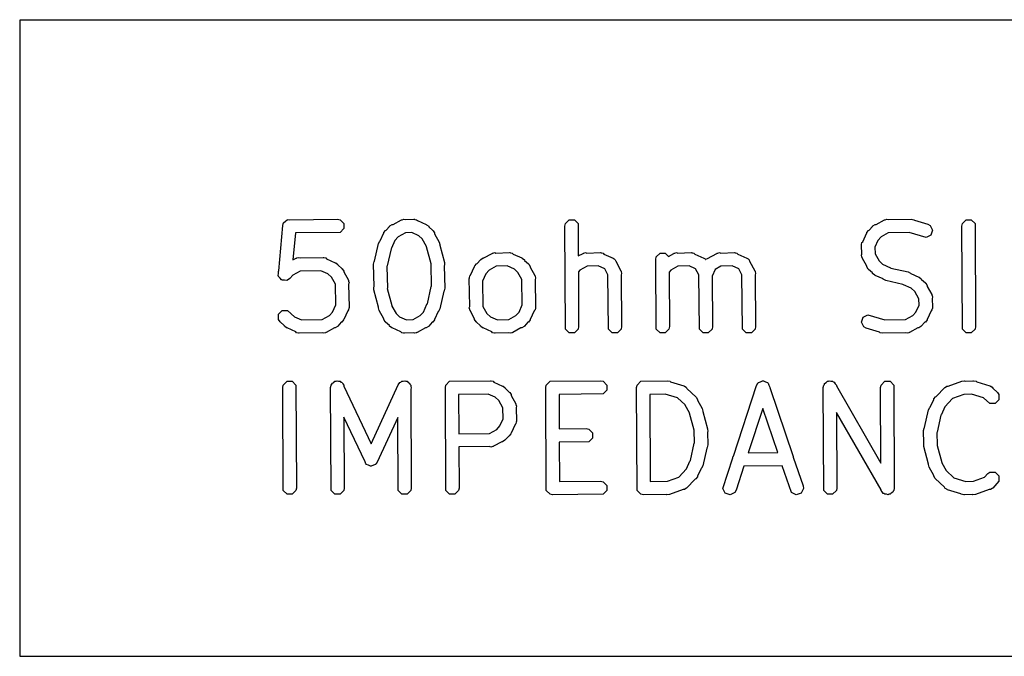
# Model space of a CAD drawing. Extents: x 138 to 258, y -115 to -93.
# Tile 30 of 44: x 192 to 200, y -103 to -98. Entities that reach past the tile are written whole.
import ezdxf

# ---------------------------------------------------------------- set-up
doc = ezdxf.new("R2010")
doc.units = 0
doc.layers.add('BLACK', color=7, linetype='CONTINUOUS')

msp = doc.modelspace()

# ---------------------------------------------------------------- linework, layer by layer
at = {"layer": 'BLACK', "linetype": 'CONTINUOUS'}
for p, q in [((214.160117, -98.077285), (192.057291, -98.082087)), ((192.057291, -98.082087), (192.05874, -103.039116)), ((194.142496, -99.63619), (194.144643, -99.634434)), ((194.144643, -99.634434), (194.160362, -99.636005)), ((194.160362, -99.636005), (194.532584, -99.63216)), ((194.532584, -99.63216), (194.552996, -99.63622)), ((195.036438, -99.636103), (195.05035, -99.632294)), ((195.05035, -99.632294), (195.058896, -99.635143)), ((195.058896, -99.635143), (195.128637, -99.63216)), ((195.128637, -99.63216), (195.131256, -99.632681)), ((195.131256, -99.632681), (195.132418, -99.632294)), ((195.132418, -99.632294), (195.134859, -99.633397)), ((195.134859, -99.633397), (195.149049, -99.63622)), ((198.798774, -99.636171), (198.812934, -99.632294)), ((198.812934, -99.632294), (198.823131, -99.635693)), ((198.823131, -99.635693), (199.002983, -99.63216)), ((199.002983, -99.63216), (199.023395, -99.63622)), ((194.075099, -100.035851), (194.106975, -99.680193)), ((194.106975, -99.680193), (194.11077, -99.667749)), ((194.11077, -99.665088), (194.111937, -99.66392)), ((194.11077, -99.667749), (194.11077, -99.665088)), ((194.111937, -99.66392), (194.113046, -99.660286)), ((194.113046, -99.660286), (194.126938, -99.648919)), ((194.126938, -99.648919), (194.139638, -99.63622)), ((194.139638, -99.63622), (194.142496, -99.63619)), ((194.552996, -99.63622), (194.581864, -99.665088)), ((194.581864, -99.705912), (194.552996, -99.73478)), ((194.581864, -99.665088), (194.581864, -99.705912)), ((194.912351, -99.718068), (194.939267, -99.687986)), ((194.939267, -99.687986), (194.939328, -99.687804)), ((194.939328, -99.687804), (194.939529, -99.687693)), ((194.939529, -99.687693), (194.941906, -99.685037)), ((194.941906, -99.685037), (194.95921, -99.673474)), ((194.95921, -99.673474), (194.965387, -99.673473)), ((194.965387, -99.673473), (195.030277, -99.637791)), ((195.030277, -99.637791), (195.032853, -99.637085)), ((195.032853, -99.637085), (195.033719, -99.63622)), ((195.033719, -99.63622), (195.036438, -99.636103)), ((195.149049, -99.63622), (195.155602, -99.642773)), ((195.155602, -99.642773), (195.223524, -99.673473)), ((195.223524, -99.673473), (195.223557, -99.673474)), ((195.223557, -99.673474), (195.22359, -99.673503)), ((195.22359, -99.673503), (195.226998, -99.675044)), ((195.226998, -99.675044), (195.243439, -99.687804)), ((195.243439, -99.687804), (195.245082, -99.692734)), ((195.245082, -99.692734), (195.275164, -99.71965)), ((196.304657, -99.6855), (196.308717, -99.665088)), ((196.308717, -100.488232), (196.304657, -99.6855)), ((196.308717, -99.665088), (196.337585, -99.63622)), ((196.337585, -99.63622), (196.378409, -99.63622)), ((196.378409, -99.63622), (196.407277, -99.665088)), ((196.407277, -99.665088), (196.408561, -99.919098)), ((198.674937, -99.718067), (198.701853, -99.687986)), ((198.701853, -99.687986), (198.701914, -99.687804)), ((198.701914, -99.687804), (198.702115, -99.687693)), ((198.702115, -99.687693), (198.704493, -99.685036)), ((198.704493, -99.685036), (198.721797, -99.673473)), ((198.721797, -99.673473), (198.727974, -99.673473)), ((198.727974, -99.673473), (198.792861, -99.637791)), ((198.792861, -99.637791), (198.795438, -99.637085)), ((198.795438, -99.637085), (198.796304, -99.63622)), ((198.796304, -99.63622), (198.798774, -99.636171)), ((199.023395, -99.63622), (199.028196, -99.641021)), ((199.028196, -99.641021), (199.13161, -99.67215)), ((199.13161, -99.67215), (199.149691, -99.682457)), ((199.149691, -99.682457), (199.167949, -99.718972)), ((199.396683, -99.6855), (199.400743, -99.665088)), ((199.400743, -100.488232), (199.396683, -99.6855)), ((199.400743, -99.665088), (199.429611, -99.63622)), ((199.429611, -99.63622), (199.470435, -99.63622)), ((199.470435, -99.63622), (199.499303, -99.665088)), ((199.499303, -99.665088), (199.503363, -100.46782)), ((194.204996, -99.738375), (194.186087, -99.949353)), ((194.552996, -99.73478), (194.204996, -99.738375)), ((194.86541, -99.800867), (194.893091, -99.739629)), ((194.893091, -99.739595), (194.893122, -99.739559)), ((194.893091, -99.739629), (194.893091, -99.739595)), ((194.893122, -99.739559), (194.894663, -99.736152)), ((194.894663, -99.736152), (194.907423, -99.719711)), ((194.907423, -99.719711), (194.912351, -99.718068)), ((195.005452, -99.769376), (194.980389, -99.797388)), ((195.06156, -99.738522), (195.005452, -99.769376)), ((195.111785, -99.736373), (195.06156, -99.738522)), ((195.165763, -99.760772), (195.111785, -99.736373)), ((195.193773, -99.785834), (195.165763, -99.760772)), ((195.225733, -99.843951), (195.193773, -99.785834)), ((195.275164, -99.71965), (195.275345, -99.719711)), ((195.275345, -99.719711), (195.275454, -99.71991)), ((195.275454, -99.71991), (195.278114, -99.72229)), ((195.278114, -99.72229), (195.289677, -99.739595)), ((195.289677, -99.739595), (195.289676, -99.745771)), ((195.289676, -99.745771), (195.32536, -99.810658)), ((198.624975, -99.807548), (198.655676, -99.739628)), ((198.655676, -99.739594), (198.655707, -99.739558)), ((198.655676, -99.739628), (198.655676, -99.739594)), ((198.655707, -99.739558), (198.657247, -99.736153)), ((198.657247, -99.736153), (198.670007, -99.719711)), ((198.670007, -99.719711), (198.674937, -99.718067)), ((198.768037, -99.769376), (198.742976, -99.797384)), ((198.823822, -99.7387), (198.768037, -99.769376)), ((198.985114, -99.735531), (198.823822, -99.7387)), ((198.986116, -99.736103), (198.985114, -99.735531)), ((199.118524, -99.775959), (198.986116, -99.736103)), ((199.155039, -99.757701), (199.118524, -99.775959)), ((199.167949, -99.718972), (199.155039, -99.757701)), ((194.822314, -99.959384), (194.85337, -99.821576)), ((194.85337, -99.821576), (194.862259, -99.802758)), ((194.862259, -99.802758), (194.86541, -99.800867)), ((194.949874, -99.862169), (194.919611, -99.996464)), ((194.952825, -99.858368), (194.949874, -99.862169)), ((194.980389, -99.797388), (194.952825, -99.858368)), ((195.225904, -99.84745), (195.225733, -99.843951)), ((195.262299, -99.97983), (195.225904, -99.84745)), ((195.32536, -99.810658), (195.330857, -99.830731)), ((195.330857, -99.830731), (195.3294, -99.835099)), ((195.3294, -99.835099), (195.366651, -99.97059)), ((198.614363, -99.834513), (198.614884, -99.831892)), ((198.617346, -99.904253), (198.614363, -99.834513)), ((198.614497, -99.830731), (198.615601, -99.828288)), ((198.614884, -99.831892), (198.614497, -99.830731)), ((198.615601, -99.828288), (198.618423, -99.814101)), ((198.618423, -99.814101), (198.624975, -99.807548)), ((198.742976, -99.797384), (198.718576, -99.851365)), ((198.718576, -99.851365), (198.720725, -99.90159)), ((194.186087, -99.949353), (194.210703, -99.935818)), ((194.210703, -99.935818), (194.213279, -99.935112)), ((194.213279, -99.935112), (194.214145, -99.934247)), ((194.214145, -99.934247), (194.216617, -99.934198)), ((194.216617, -99.934198), (194.230776, -99.930321)), ((194.230776, -99.930321), (194.240972, -99.93372)), ((194.240972, -99.93372), (194.420824, -99.930187)), ((194.420824, -99.930187), (194.423444, -99.930708)), ((194.423444, -99.930708), (194.424606, -99.930321)), ((194.424606, -99.930321), (194.427048, -99.931425)), ((194.427048, -99.931425), (194.441236, -99.934247)), ((194.441236, -99.934247), (194.447788, -99.940799)), ((194.447788, -99.940799), (194.515708, -99.9715)), ((195.649721, -99.94581), (195.667026, -99.934247)), ((195.667026, -99.934247), (195.673202, -99.934247)), ((195.673202, -99.934247), (195.738089, -99.898564)), ((195.738089, -99.898564), (195.740666, -99.897858)), ((195.740666, -99.897858), (195.741532, -99.896993)), ((195.741532, -99.896993), (195.744115, -99.896913)), ((195.744115, -99.896913), (195.758162, -99.893067)), ((195.758162, -99.893067), (195.767543, -99.896193)), ((195.767543, -99.896193), (195.873704, -99.892933)), ((195.873704, -99.892933), (195.876324, -99.893454)), ((195.876324, -99.893454), (195.877486, -99.893067)), ((195.877486, -99.893067), (195.879928, -99.894171)), ((195.879928, -99.894171), (195.894116, -99.896993)), ((195.894116, -99.896993), (195.900669, -99.903546)), ((195.900669, -99.903546), (195.968588, -99.934247)), ((195.968588, -99.934247), (195.968624, -99.934247)), ((195.968624, -99.934247), (195.96866, -99.934279)), ((195.96866, -99.934279), (195.972066, -99.935819)), ((195.972066, -99.935819), (195.988507, -99.948579)), ((196.408561, -99.919098), (196.445902, -99.898564)), ((196.445902, -99.898564), (196.448479, -99.897858)), ((196.448479, -99.897858), (196.449345, -99.896993)), ((196.449345, -99.896993), (196.451928, -99.896913)), ((196.451928, -99.896913), (196.465975, -99.893067)), ((196.465975, -99.893067), (196.475356, -99.896193)), ((196.475356, -99.896193), (196.581517, -99.892933)), ((196.581517, -99.892933), (196.584137, -99.893454)), ((196.584137, -99.893454), (196.585299, -99.893067)), ((196.585299, -99.893067), (196.587741, -99.894171)), ((196.587741, -99.894171), (196.601929, -99.896993)), ((196.601929, -99.896993), (196.608482, -99.903546)), ((196.608482, -99.903546), (196.679879, -99.935819)), ((196.679879, -99.935819), (196.688267, -99.942329)), ((197.01247, -99.946273), (197.01653, -99.925861)), ((197.01653, -99.925861), (197.045398, -99.896993)), ((197.045398, -99.896993), (197.086222, -99.896993)), ((197.086222, -99.896993), (197.111182, -99.921953)), ((197.111182, -99.921953), (197.153715, -99.898564)), ((197.153715, -99.898564), (197.156292, -99.897858)), ((197.156292, -99.897858), (197.157158, -99.896993)), ((197.157158, -99.896993), (197.159741, -99.896913)), ((197.159741, -99.896913), (197.173788, -99.893067)), ((197.173788, -99.893067), (197.183169, -99.896193)), ((197.183169, -99.896193), (197.28933, -99.892933)), ((197.28933, -99.892933), (197.29195, -99.893454)), ((197.29195, -99.893454), (197.293112, -99.893067)), ((197.293112, -99.893067), (197.295554, -99.894171)), ((197.295554, -99.894171), (197.309742, -99.896993)), ((197.309742, -99.896993), (197.316295, -99.903546)), ((197.316295, -99.903546), (197.387692, -99.935819)), ((197.387692, -99.935819), (197.39608, -99.942329)), ((197.403396, -99.943231), (197.414508, -99.939526)), ((197.414508, -99.939526), (197.488995, -99.898564)), ((197.488995, -99.898564), (197.491572, -99.897858)), ((197.491572, -99.897858), (197.492438, -99.896993)), ((197.492438, -99.896993), (197.495021, -99.896913)), ((197.495021, -99.896913), (197.509068, -99.893067)), ((197.509068, -99.893067), (197.518449, -99.896193)), ((197.518449, -99.896193), (197.62461, -99.892933)), ((197.62461, -99.892933), (197.62723, -99.893454)), ((197.62723, -99.893454), (197.628392, -99.893067)), ((197.628392, -99.893067), (197.630834, -99.894171)), ((197.630834, -99.894171), (197.645022, -99.896993)), ((197.645022, -99.896993), (197.651575, -99.903546)), ((197.651575, -99.903546), (197.722972, -99.935819)), ((197.722972, -99.935819), (197.73136, -99.942329)), ((198.614497, -99.912801), (198.617346, -99.904253)), ((198.618306, -99.926712), (198.614497, -99.912801)), ((198.618423, -99.929432), (198.618306, -99.926712)), ((198.619288, -99.930297), (198.618423, -99.929432)), ((198.619994, -99.932874), (198.619288, -99.930297)), ((198.655676, -99.997762), (198.619994, -99.932874)), ((198.720725, -99.90159), (198.751579, -99.957699)), ((194.515708, -99.9715), (194.515742, -99.9715)), ((194.515742, -99.9715), (194.515776, -99.97153)), ((194.515776, -99.97153), (194.519184, -99.973071)), ((194.519184, -99.973071), (194.535626, -99.985831)), ((194.535626, -99.985831), (194.537269, -99.990761)), ((194.537269, -99.990761), (194.56735, -100.017676)), ((194.56735, -100.017676), (194.567533, -100.017737)), ((194.567533, -100.017737), (194.567643, -100.017938)), ((194.567643, -100.017938), (194.5703, -100.020315)), ((194.814524, -99.983527), (194.818584, -99.963115)), ((194.817936, -100.157223), (194.814524, -99.983527)), ((194.818584, -99.963115), (194.822314, -99.959384)), ((194.919611, -99.996464), (194.917871, -100.000146)), ((194.917871, -100.000146), (194.921204, -100.169793)), ((195.261564, -99.983527), (195.262299, -99.97983)), ((195.264896, -100.153173), (195.261564, -99.983527)), ((195.367663, -99.991378), (195.364831, -99.996096)), ((195.364831, -99.996096), (195.368244, -100.169793)), ((195.366651, -99.97059), (195.367663, -99.991378)), ((195.570204, -100.068321), (195.600904, -100.000399)), ((195.600904, -100.000399), (195.600905, -100.000367)), ((195.600905, -100.000367), (195.600934, -100.000333)), ((195.600934, -100.000333), (195.602475, -99.996926)), ((195.602475, -99.996926), (195.615235, -99.980485)), ((195.615235, -99.980485), (195.620165, -99.978841)), ((195.620165, -99.978841), (195.647081, -99.948759)), ((195.647081, -99.948759), (195.647142, -99.948579)), ((195.647142, -99.948579), (195.647341, -99.948469)), ((195.647341, -99.948469), (195.649721, -99.94581)), ((195.7692, -99.99939), (195.713265, -100.03015)), ((195.85592, -99.996726), (195.7692, -99.99939)), ((195.910832, -100.021547), (195.85592, -99.996726)), ((195.988507, -99.948579), (195.990149, -99.953507)), ((195.990149, -99.953507), (196.02023, -99.980423)), ((196.02023, -99.980423), (196.020413, -99.980484)), ((196.020413, -99.980484), (196.020523, -99.980685)), ((196.020523, -99.980685), (196.023181, -99.983063)), ((196.023181, -99.983063), (196.034744, -100.000367)), ((196.034744, -100.000367), (196.034744, -100.006544)), ((196.034744, -100.006544), (196.070427, -100.071433)), ((196.477013, -99.99939), (196.421078, -100.03015)), ((196.563733, -99.996726), (196.477013, -99.99939)), ((196.615264, -100.020018), (196.563733, -99.996726)), ((196.688267, -99.942329), (196.690973, -99.943231)), ((196.690973, -99.943231), (196.692122, -99.945321)), ((196.692122, -99.945321), (196.69632, -99.948579)), ((196.69632, -99.948579), (196.700023, -99.959688)), ((196.700023, -99.959688), (196.740986, -100.034178)), ((197.01653, -100.488232), (197.01247, -99.946273)), ((197.184826, -99.99939), (197.128891, -100.03015)), ((197.271546, -99.996726), (197.184826, -99.99939)), ((197.323077, -100.020018), (197.271546, -99.996726)), ((197.39608, -99.942329), (197.398786, -99.943231)), ((197.398786, -99.943231), (197.399935, -99.945321)), ((197.399935, -99.945321), (197.401082, -99.946211)), ((197.401082, -99.946211), (197.403396, -99.943231)), ((197.520106, -99.99939), (197.474835, -100.024285)), ((197.606826, -99.996726), (197.520106, -99.99939)), ((197.658357, -100.020018), (197.606826, -99.996726)), ((197.73136, -99.942329), (197.734066, -99.943231)), ((197.734066, -99.943231), (197.735215, -99.945321)), ((197.735215, -99.945321), (197.739413, -99.948579)), ((197.739413, -99.948579), (197.743116, -99.959688)), ((197.743116, -99.959688), (197.784079, -100.034178)), ((198.655677, -100.00394), (198.655676, -99.997762)), ((198.667239, -100.021245), (198.655677, -100.00394)), ((198.751579, -99.957699), (198.779588, -99.982759)), ((198.779588, -99.982759), (198.84057, -100.010324)), ((198.84057, -100.010324), (198.844373, -100.013275)), ((198.844373, -100.013275), (198.978667, -100.04354)), ((194.071731, -100.07344), (194.073517, -100.053512)), ((194.073517, -100.075622), (194.071731, -100.07344)), ((194.073517, -100.03762), (194.075099, -100.035851)), ((194.073517, -100.053512), (194.073517, -100.03762)), ((194.073517, -100.078446), (194.073517, -100.075622)), ((194.08622, -100.091149), (194.073517, -100.078446)), ((194.097583, -100.105037), (194.08622, -100.091149)), ((194.185877, -100.067403), (194.160514, -100.09575)), ((194.241662, -100.036727), (194.185877, -100.067403)), ((194.402144, -100.033574), (194.241662, -100.036727)), ((194.457949, -100.058799), (194.402144, -100.033574)), ((194.48596, -100.083861), (194.457949, -100.058799)), ((194.516636, -100.139645), (194.48596, -100.083861)), ((194.5703, -100.020315), (194.581863, -100.037619)), ((194.581863, -100.037619), (194.581863, -100.043796)), ((194.581863, -100.043796), (194.617546, -100.108686)), ((195.559591, -100.095287), (195.560112, -100.092667)), ((195.559725, -100.091506), (195.560828, -100.089064)), ((195.560112, -100.092667), (195.559725, -100.091506)), ((195.560828, -100.089064), (195.563651, -100.074875)), ((195.563651, -100.074875), (195.570204, -100.068321)), ((195.688203, -100.05816), (195.662865, -100.114216)), ((195.713265, -100.03015), (195.688203, -100.05816)), ((195.938839, -100.046606), (195.910832, -100.021547)), ((195.969495, -100.102352), (195.938839, -100.046606)), ((196.070427, -100.071433), (196.071132, -100.074009)), ((196.071132, -100.074009), (196.071998, -100.074875)), ((196.071998, -100.074875), (196.072038, -100.077317)), ((196.072038, -100.077317), (196.075924, -100.091505)), ((196.075924, -100.091505), (196.072448, -100.101932)), ((196.421078, -100.03015), (196.40919, -100.043436)), ((196.40919, -100.043436), (196.411337, -100.46782)), ((196.640002, -100.065004), (196.615264, -100.020018)), ((196.643997, -100.488232), (196.640002, -100.065004)), ((196.740986, -100.034178), (196.741691, -100.036755)), ((196.741691, -100.036755), (196.742557, -100.037621)), ((196.742557, -100.037621), (196.742579, -100.039996)), ((196.742579, -100.039996), (196.746483, -100.054251)), ((196.746483, -100.054251), (196.742817, -100.065247)), ((196.742817, -100.065247), (196.746617, -100.46782)), ((197.128891, -100.03015), (197.115979, -100.044581)), ((197.115979, -100.044581), (197.11915, -100.46782)), ((197.347815, -100.065004), (197.323077, -100.020018)), ((197.35181, -100.488232), (197.347815, -100.065004)), ((197.474835, -100.024285), (197.450747, -100.077576)), ((197.450747, -100.077576), (197.45443, -100.46782)), ((197.683095, -100.065004), (197.658357, -100.020018)), ((197.68709, -100.488232), (197.683095, -100.065004)), ((197.784079, -100.034178), (197.784784, -100.036755)), ((197.784784, -100.036755), (197.78565, -100.037621)), ((197.78565, -100.037621), (197.785672, -100.039996)), ((197.785672, -100.039996), (197.789576, -100.054251)), ((197.789576, -100.054251), (197.78591, -100.065247)), ((197.78591, -100.065247), (197.78971, -100.46782)), ((198.669898, -100.023624), (198.667239, -100.021245)), ((198.670007, -100.023822), (198.669898, -100.023624)), ((198.670185, -100.023881), (198.670007, -100.023822)), ((198.70027, -100.050799), (198.670185, -100.023881)), ((198.701914, -100.055729), (198.70027, -100.050799)), ((198.718356, -100.068489), (198.701914, -100.055729)), ((198.721763, -100.070029), (198.718356, -100.068489)), ((198.721798, -100.07006), (198.721763, -100.070029)), ((198.721831, -100.070059), (198.721798, -100.07006)), ((198.78307, -100.09774), (198.721831, -100.070059)), ((198.978667, -100.04354), (198.997485, -100.052429)), ((198.997485, -100.052429), (198.999375, -100.055579)), ((198.999375, -100.055579), (199.060614, -100.08326)), ((199.060614, -100.08326), (199.060648, -100.08326)), ((199.060648, -100.08326), (199.060682, -100.08329)), ((199.060682, -100.08329), (199.06409, -100.084831)), ((199.06409, -100.084831), (199.080532, -100.097591)), ((194.100388, -100.105317), (194.097583, -100.105037)), ((194.102384, -100.107313), (194.100388, -100.105317)), ((194.120344, -100.107313), (194.102384, -100.107313)), ((194.138204, -100.109099), (194.120344, -100.107313)), ((194.140387, -100.107313), (194.138204, -100.109099)), ((194.14321, -100.107313), (194.140387, -100.107313)), ((194.160514, -100.09575), (194.14321, -100.107313)), ((194.519789, -100.300127), (194.516636, -100.139645)), ((194.617546, -100.108686), (194.618251, -100.111262)), ((194.618251, -100.111262), (194.619117, -100.112128)), ((194.619117, -100.112128), (194.619165, -100.1146)), ((194.619165, -100.1146), (194.623043, -100.128759)), ((194.623043, -100.128759), (194.619643, -100.138955)), ((194.619643, -100.138955), (194.623177, -100.318807)), ((194.815105, -100.161942), (194.817936, -100.157223)), ((194.816117, -100.18273), (194.815105, -100.161942)), ((194.921204, -100.169793), (194.920468, -100.173489)), ((195.232893, -100.29115), (195.263157, -100.156856)), ((195.263157, -100.156856), (195.264896, -100.153173)), ((195.368244, -100.169793), (195.364184, -100.190205)), ((195.5632, -100.312161), (195.559591, -100.095287)), ((195.662865, -100.114216), (195.666153, -100.31174)), ((195.972783, -100.299878), (195.969495, -100.102352)), ((196.072448, -100.101932), (196.076058, -100.318807)), ((198.784961, -100.100891), (198.78307, -100.09774)), ((198.803779, -100.10978), (198.784961, -100.100891)), ((198.938072, -100.140044), (198.803779, -100.10978)), ((198.941876, -100.142996), (198.938072, -100.140044)), ((199.002855, -100.170559), (198.941876, -100.142996)), ((199.030866, -100.195621), (199.002855, -100.170559)), ((199.080532, -100.097591), (199.082175, -100.102521)), ((199.082175, -100.102521), (199.112256, -100.129436)), ((199.112256, -100.129436), (199.112439, -100.129497)), ((199.112439, -100.129497), (199.112549, -100.129698)), ((199.112549, -100.129698), (199.115206, -100.132075)), ((199.115206, -100.132075), (199.126769, -100.149379)), ((199.126769, -100.149379), (199.126769, -100.155556)), ((199.126769, -100.155556), (199.162452, -100.220446)), ((194.853367, -100.31822), (194.816117, -100.18273)), ((194.920468, -100.173489), (194.956864, -100.30587)), ((195.360453, -100.193935), (195.329398, -100.331744)), ((195.364184, -100.190205), (195.360453, -100.193935)), ((199.06172, -100.251729), (199.030866, -100.195621)), ((199.162452, -100.220446), (199.163157, -100.223022)), ((199.163157, -100.223022), (199.164023, -100.223888)), ((199.164023, -100.223888), (199.164139, -100.226607)), ((199.164139, -100.226607), (199.167949, -100.240519)), ((199.167949, -100.240519), (199.165099, -100.249065)), ((194.494563, -100.355935), (194.519789, -100.300127)), ((194.623043, -100.322589), (194.621938, -100.325031)), ((194.623177, -100.318807), (194.622655, -100.321427)), ((194.622655, -100.321427), (194.623043, -100.322589)), ((194.851911, -100.322589), (194.853367, -100.31822)), ((194.857409, -100.342662), (194.851911, -100.322589)), ((194.956864, -100.30587), (194.957034, -100.309367)), ((194.957034, -100.309367), (194.988996, -100.367488)), ((195.202377, -100.355933), (195.229943, -100.294952)), ((195.229943, -100.294952), (195.232893, -100.29115)), ((195.559725, -100.322589), (195.5632, -100.312161)), ((195.56361, -100.336776), (195.559725, -100.322589)), ((195.666153, -100.31174), (195.696808, -100.367486)), ((195.947444, -100.355933), (195.972783, -100.299878)), ((196.075924, -100.322589), (196.074819, -100.325031)), ((196.076058, -100.318807), (196.075536, -100.321427)), ((196.075536, -100.321427), (196.075924, -100.322589)), ((199.039469, -100.355935), (199.063869, -100.301954)), ((199.063869, -100.301954), (199.06172, -100.251729)), ((199.165099, -100.249065), (199.168083, -100.318807)), ((199.167949, -100.322589), (199.166844, -100.325031)), ((199.168083, -100.318807), (199.167561, -100.321427)), ((199.167561, -100.321427), (199.167949, -100.322589)), ((194.073517, -100.413725), (194.073518, -100.3729)), ((194.073518, -100.3729), (194.102385, -100.344033)), ((194.102385, -100.344033), (194.14321, -100.344034)), ((194.14321, -100.344034), (194.197428, -100.392546)), ((194.197428, -100.392546), (194.253236, -100.417772)), ((194.413717, -100.414619), (194.469503, -100.383942)), ((194.469503, -100.383942), (194.494563, -100.355935)), ((194.612564, -100.345771), (194.581864, -100.413691)), ((194.619117, -100.339219), (194.612564, -100.345771)), ((194.621938, -100.325031), (194.619117, -100.339219)), ((194.893091, -100.407547), (194.857409, -100.342662)), ((194.988996, -100.367488), (195.017002, -100.392546)), ((195.017002, -100.392546), (195.070982, -100.416946)), ((195.121207, -100.414797), (195.177316, -100.383943)), ((195.177316, -100.383943), (195.202377, -100.355933)), ((195.317357, -100.352452), (195.289676, -100.41369)), ((195.320509, -100.350562), (195.317357, -100.352452)), ((195.329398, -100.331744), (195.320509, -100.350562)), ((195.563651, -100.339219), (195.56361, -100.336776)), ((195.564516, -100.340084), (195.563651, -100.339219)), ((195.565222, -100.342661), (195.564516, -100.340084)), ((195.600904, -100.407548), (195.565222, -100.342661)), ((195.696808, -100.367486), (195.724815, -100.392546)), ((195.724815, -100.392546), (195.779726, -100.417366)), ((195.866446, -100.414702), (195.922383, -100.383943)), ((195.922383, -100.383943), (195.947444, -100.355933)), ((196.065444, -100.345772), (196.034743, -100.41369)), ((196.071998, -100.339219), (196.065444, -100.345772)), ((196.074819, -100.325031), (196.071998, -100.339219)), ((198.614497, -100.434348), (198.627407, -100.395619)), ((198.627407, -100.395619), (198.663922, -100.377361)), ((198.663922, -100.377361), (198.79633, -100.417217)), ((198.958623, -100.414619), (199.014409, -100.383942)), ((199.014409, -100.383942), (199.039469, -100.355935)), ((199.15747, -100.345771), (199.12677, -100.413691)), ((199.164023, -100.339219), (199.15747, -100.345771)), ((199.166844, -100.325031), (199.164023, -100.339219)), ((194.085079, -100.43103), (194.073517, -100.413725)), ((194.11811, -100.460585), (194.085079, -100.43103)), ((194.119754, -100.465516), (194.11811, -100.460585)), ((194.136196, -100.478276), (194.119754, -100.465516)), ((194.139601, -100.479815), (194.136196, -100.478276)), ((194.253236, -100.417772), (194.413717, -100.414619)), ((194.533047, -100.468284), (194.515743, -100.479847)), ((194.535424, -100.465626), (194.533047, -100.468284)), ((194.535626, -100.465516), (194.535424, -100.465626)), ((194.535686, -100.465333), (194.535626, -100.465516)), ((194.562602, -100.435252), (194.535686, -100.465333)), ((194.567533, -100.433609), (194.562602, -100.435252)), ((194.580293, -100.417167), (194.567533, -100.433609)), ((194.581832, -100.413761), (194.580293, -100.417167)), ((194.581864, -100.413726), (194.581832, -100.413761)), ((194.581864, -100.413691), (194.581864, -100.413726)), ((194.893091, -100.413725), (194.893091, -100.407547)), ((194.904653, -100.43103), (194.893091, -100.413725)), ((194.907314, -100.433411), (194.904653, -100.43103)), ((194.907423, -100.433609), (194.907314, -100.433411)), ((194.907601, -100.433668), (194.907423, -100.433609)), ((194.937684, -100.460585), (194.907601, -100.433668)), ((194.939328, -100.465516), (194.937684, -100.460585)), ((194.95577, -100.478276), (194.939328, -100.465516)), ((194.959175, -100.479815), (194.95577, -100.478276)), ((195.070982, -100.416946), (195.121207, -100.414797)), ((195.240862, -100.468284), (195.223557, -100.479846)), ((195.243241, -100.465624), (195.240862, -100.468284)), ((195.243439, -100.465516), (195.243241, -100.465624)), ((195.243498, -100.465337), (195.243439, -100.465516)), ((195.270416, -100.435251), (195.243498, -100.465337)), ((195.275345, -100.433609), (195.270416, -100.435251)), ((195.288105, -100.417168), (195.275345, -100.433609)), ((195.289645, -100.41376), (195.288105, -100.417168)), ((195.289677, -100.413725), (195.289645, -100.41376)), ((195.289676, -100.41369), (195.289677, -100.413725)), ((195.600904, -100.413726), (195.600904, -100.407548)), ((195.612467, -100.43103), (195.600904, -100.413726)), ((195.615124, -100.433407), (195.612467, -100.43103)), ((195.615235, -100.433609), (195.615124, -100.433407)), ((195.615417, -100.433669), (195.615235, -100.433609)), ((195.645498, -100.460585), (195.615417, -100.433669)), ((195.647142, -100.465516), (195.645498, -100.460585)), ((195.663584, -100.478276), (195.647142, -100.465516)), ((195.666989, -100.479815), (195.663584, -100.478276)), ((195.779726, -100.417366), (195.866446, -100.414702)), ((195.985929, -100.468284), (195.968624, -100.479846)), ((195.988308, -100.465624), (195.985929, -100.468284)), ((195.988506, -100.465516), (195.988308, -100.465624)), ((195.988565, -100.465337), (195.988506, -100.465516)), ((196.015483, -100.435251), (195.988565, -100.465337)), ((196.020412, -100.433609), (196.015483, -100.435251)), ((196.033172, -100.417168), (196.020412, -100.433609)), ((196.034712, -100.41376), (196.033172, -100.417168)), ((196.034744, -100.413725), (196.034712, -100.41376)), ((196.034743, -100.41369), (196.034744, -100.413725)), ((196.411337, -100.46782), (196.407277, -100.488232)), ((196.746617, -100.46782), (196.742557, -100.488232)), ((197.11915, -100.46782), (197.11509, -100.488232)), ((197.45443, -100.46782), (197.45037, -100.488232)), ((197.78971, -100.46782), (197.78565, -100.488232)), ((198.632755, -100.470863), (198.614497, -100.434348)), ((198.650836, -100.48117), (198.632755, -100.470863)), ((198.79633, -100.417217), (198.797331, -100.417788)), ((198.797331, -100.417788), (198.958623, -100.414619)), ((199.077953, -100.468284), (199.060649, -100.479847)), ((199.08033, -100.465626), (199.077953, -100.468284)), ((199.080532, -100.465516), (199.08033, -100.465626)), ((199.080592, -100.465333), (199.080532, -100.465516)), ((199.107508, -100.435252), (199.080592, -100.465333)), ((199.112439, -100.433609), (199.107508, -100.435252)), ((199.125199, -100.417167), (199.112439, -100.433609)), ((199.126738, -100.413761), (199.125199, -100.417167)), ((199.12677, -100.413726), (199.126738, -100.413761)), ((199.12677, -100.413691), (199.12677, -100.413726)), ((199.503363, -100.46782), (199.499303, -100.488232)), ((194.139636, -100.479846), (194.139601, -100.479815)), ((194.139669, -100.479846), (194.139636, -100.479846)), ((194.207591, -100.510546), (194.139669, -100.479846)), ((194.214145, -100.5171), (194.207591, -100.510546)), ((194.228334, -100.519922), (194.214145, -100.5171)), ((194.230776, -100.521026), (194.228334, -100.519922)), ((194.231937, -100.520638), (194.230776, -100.521026)), ((194.234557, -100.52116), (194.231937, -100.520638)), ((194.414408, -100.517626), (194.234557, -100.52116)), ((194.424606, -100.521026), (194.414408, -100.517626)), ((194.438764, -100.517148), (194.424606, -100.521026)), ((194.441236, -100.5171), (194.438764, -100.517148)), ((194.442101, -100.516234), (194.441236, -100.5171)), ((194.444678, -100.515529), (194.442101, -100.516234)), ((194.509565, -100.479847), (194.444678, -100.515529)), ((194.515743, -100.479847), (194.509565, -100.479847)), ((194.95921, -100.479846), (194.959175, -100.479815)), ((194.959243, -100.479846), (194.95921, -100.479846)), ((195.027165, -100.510546), (194.959243, -100.479846)), ((195.033719, -100.5171), (195.027165, -100.510546)), ((195.047908, -100.519922), (195.033719, -100.5171)), ((195.05035, -100.521026), (195.047908, -100.519922)), ((195.051511, -100.520638), (195.05035, -100.521026)), ((195.054131, -100.52116), (195.051511, -100.520638)), ((195.12387, -100.518176), (195.054131, -100.52116)), ((195.132418, -100.521026), (195.12387, -100.518176)), ((195.146329, -100.517216), (195.132418, -100.521026)), ((195.149049, -100.5171), (195.146329, -100.517216)), ((195.149914, -100.516234), (195.149049, -100.5171)), ((195.152491, -100.515529), (195.149914, -100.516234)), ((195.217379, -100.479846), (195.152491, -100.515529)), ((195.223557, -100.479846), (195.217379, -100.479846)), ((195.667025, -100.479847), (195.666989, -100.479815)), ((195.66706, -100.479847), (195.667025, -100.479847)), ((195.734979, -100.510547), (195.66706, -100.479847)), ((195.741532, -100.5171), (195.734979, -100.510547)), ((195.755719, -100.519921), (195.741532, -100.5171)), ((195.758162, -100.521026), (195.755719, -100.519921)), ((195.759323, -100.520638), (195.758162, -100.521026)), ((195.761944, -100.52116), (195.759323, -100.520638)), ((195.868104, -100.517899), (195.761944, -100.52116)), ((195.877485, -100.521026), (195.868104, -100.517899)), ((195.891531, -100.517179), (195.877485, -100.521026)), ((195.894116, -100.5171), (195.891531, -100.517179)), ((195.894981, -100.516234), (195.894116, -100.5171)), ((195.897558, -100.515529), (195.894981, -100.516234)), ((195.962446, -100.479846), (195.897558, -100.515529)), ((195.968624, -100.479846), (195.962446, -100.479846)), ((196.337585, -100.5171), (196.308717, -100.488232)), ((196.378409, -100.5171), (196.337585, -100.5171)), ((196.407277, -100.488232), (196.378409, -100.5171)), ((196.672865, -100.5171), (196.643997, -100.488232)), ((196.713689, -100.5171), (196.672865, -100.5171)), ((196.742557, -100.488232), (196.713689, -100.5171)), ((197.045398, -100.5171), (197.01653, -100.488232)), ((197.086222, -100.5171), (197.045398, -100.5171)), ((197.11509, -100.488232), (197.086222, -100.5171)), ((197.380678, -100.5171), (197.35181, -100.488232)), ((197.421502, -100.5171), (197.380678, -100.5171)), ((197.45037, -100.488232), (197.421502, -100.5171)), ((197.715958, -100.5171), (197.68709, -100.488232)), ((197.756782, -100.5171), (197.715958, -100.5171)), ((197.78565, -100.488232), (197.756782, -100.5171)), ((198.754249, -100.512298), (198.650836, -100.48117)), ((198.759051, -100.5171), (198.754249, -100.512298)), ((198.779463, -100.52116), (198.759051, -100.5171)), ((198.959314, -100.517626), (198.779463, -100.52116)), ((198.969512, -100.521026), (198.959314, -100.517626)), ((198.98367, -100.517148), (198.969512, -100.521026)), ((198.986142, -100.5171), (198.98367, -100.517148)), ((198.987007, -100.516234), (198.986142, -100.5171)), ((198.989584, -100.515529), (198.987007, -100.516234)), ((199.054471, -100.479847), (198.989584, -100.515529)), ((199.060649, -100.479847), (199.054471, -100.479847)), ((199.429611, -100.5171), (199.400743, -100.488232)), ((199.470435, -100.5171), (199.429611, -100.5171)), ((199.499303, -100.488232), (199.470435, -100.5171)), ((194.10671, -100.944991), (194.11077, -100.924579)), ((194.11077, -100.924579), (194.139638, -100.895711)), ((194.139638, -100.895711), (194.180462, -100.895711)), ((194.180462, -100.895711), (194.20933, -100.924579)), ((194.20933, -100.924579), (194.21339, -101.727311)), ((194.479243, -100.944991), (194.483303, -100.924579)), ((194.483303, -100.924579), (194.490006, -100.917876)), ((194.490006, -100.917876), (194.493246, -100.908966)), ((194.493246, -100.908966), (194.503877, -100.904004)), ((194.503877, -100.904004), (194.512171, -100.895711)), ((194.512171, -100.895711), (194.521649, -100.895711)), ((194.521649, -100.895711), (194.53024, -100.891702)), ((194.53024, -100.891702), (194.541265, -100.895711)), ((194.541265, -100.895711), (194.552995, -100.895711)), ((194.552995, -100.895711), (194.559698, -100.902414)), ((194.559698, -100.902414), (194.568608, -100.905654)), ((194.568608, -100.905654), (194.573726, -100.916442)), ((194.573726, -100.916442), (194.581863, -100.924579)), ((194.581863, -100.924579), (194.581909, -100.933688)), ((194.581909, -100.933688), (194.79475, -101.382294)), ((194.79475, -101.382294), (195.005794, -100.922435)), ((195.005794, -100.922435), (195.018105, -100.905654)), ((195.018105, -100.905654), (195.027014, -100.902414)), ((195.027014, -100.902414), (195.033718, -100.895711)), ((195.033718, -100.895711), (195.04545, -100.895711)), ((195.04545, -100.895711), (195.056473, -100.891703)), ((195.056473, -100.891703), (195.065062, -100.895711)), ((195.065062, -100.895711), (195.074542, -100.895711)), ((195.074542, -100.895711), (195.082836, -100.904005)), ((195.082836, -100.904005), (195.093467, -100.908966)), ((195.093467, -100.908966), (195.096707, -100.917876)), ((195.096707, -100.917876), (195.10341, -100.924579)), ((195.10341, -100.924579), (195.10347, -100.936474)), ((195.10347, -100.936474), (195.107419, -100.947334)), ((195.373323, -100.944991), (195.377383, -100.924579)), ((195.377383, -100.924579), (195.406251, -100.895711)), ((195.406251, -100.895711), (195.72469, -100.891651)), ((195.72469, -100.891651), (195.727309, -100.892172)), ((195.727309, -100.892172), (195.728471, -100.891785)), ((195.728471, -100.891785), (195.730912, -100.892888)), ((195.730912, -100.892888), (195.745102, -100.895711)), ((195.745102, -100.895711), (195.751655, -100.902264)), ((195.751655, -100.902264), (195.819577, -100.932964)), ((195.819577, -100.932964), (195.81961, -100.932965)), ((195.81961, -100.932965), (195.819643, -100.932994)), ((195.819643, -100.932994), (195.823051, -100.934535)), ((195.823051, -100.934535), (195.839492, -100.947295)), ((196.155643, -100.944991), (196.159703, -100.924579)), ((196.159703, -100.924579), (196.188571, -100.895711)), ((196.188571, -100.895711), (196.581517, -100.891651)), ((196.581517, -100.891651), (196.601929, -100.895711)), ((196.601929, -100.895711), (196.630797, -100.924579)), ((196.630797, -100.924579), (196.630797, -100.965403)), ((196.863456, -100.944991), (196.867516, -100.924579)), ((196.867516, -100.924579), (196.896384, -100.895711)), ((196.896384, -100.895711), (197.103063, -100.891651)), ((197.103063, -100.891651), (197.123475, -100.895711)), ((197.123475, -100.895711), (197.128276, -100.900512)), ((197.128276, -100.900512), (197.23169, -100.931641)), ((197.23169, -100.931641), (197.234011, -100.932964)), ((197.234011, -100.932964), (197.235236, -100.932964)), ((197.235236, -100.932964), (197.237136, -100.934745)), ((197.237136, -100.934745), (197.249771, -100.941948)), ((197.616776, -101.479185), (197.797527, -100.928123)), ((197.797527, -100.928123), (197.807834, -100.910043)), ((197.807834, -100.910043), (197.811399, -100.90826)), ((197.811399, -100.90826), (197.813182, -100.904695)), ((197.813182, -100.904695), (197.829225, -100.899347)), ((197.829225, -100.899347), (197.844349, -100.891785)), ((197.844349, -100.891785), (197.84813, -100.893045)), ((197.84813, -100.893045), (197.851911, -100.891785)), ((197.851911, -100.891785), (197.867034, -100.899347)), ((197.867034, -100.899347), (197.883078, -100.904695)), ((197.883078, -100.904695), (197.88486, -100.90826)), ((197.88486, -100.90826), (197.888426, -100.910043)), ((197.888426, -100.910043), (197.894039, -100.926616)), ((197.894039, -100.926616), (197.901336, -100.94121)), ((198.316336, -100.944991), (198.320396, -100.924579)), ((198.320396, -100.924579), (198.325576, -100.919398)), ((198.325576, -100.919398), (198.327504, -100.912331)), ((198.327504, -100.912331), (198.339497, -100.905477)), ((198.339497, -100.905477), (198.349264, -100.895711)), ((198.349264, -100.895711), (198.356589, -100.895711)), ((198.356589, -100.895711), (198.362949, -100.892077)), ((198.362949, -100.892077), (198.376274, -100.895711)), ((198.376274, -100.895711), (198.390088, -100.895711)), ((198.390088, -100.895711), (198.395268, -100.900891)), ((198.395268, -100.900891), (198.402336, -100.902819)), ((198.402336, -100.902819), (198.409355, -100.914978)), ((198.409355, -100.914978), (198.418956, -100.924579)), ((198.418956, -100.924579), (198.418991, -100.93167)), ((198.418991, -100.93167), (198.766351, -101.533381)), ((198.763376, -100.944991), (198.767436, -100.924579)), ((198.767436, -100.924579), (198.796304, -100.895711)), ((198.796304, -100.895711), (198.837128, -100.895711)), ((198.837128, -100.895711), (198.865996, -100.924579)), ((198.865996, -100.924579), (198.870056, -101.727311)), ((199.268475, -100.941063), (199.280596, -100.932965)), ((199.280596, -100.932965), (199.290585, -100.932964)), ((199.290585, -100.932964), (199.395901, -100.894388)), ((199.395901, -100.894388), (199.41655, -100.891785)), ((199.41655, -100.891785), (199.421876, -100.894448)), ((199.421876, -100.894448), (199.483434, -100.891815)), ((199.483434, -100.891815), (199.483495, -100.891785)), ((199.483495, -100.891785), (199.483575, -100.891809)), ((199.483575, -100.891809), (199.487276, -100.891651)), ((199.487276, -100.891651), (199.507688, -100.895711)), ((199.507688, -100.895711), (199.512489, -100.900512)), ((199.512489, -100.900512), (199.615903, -100.931641)), ((199.615903, -100.931641), (199.618225, -100.932964)), ((199.618225, -100.932964), (199.619449, -100.932965)), ((199.619449, -100.932965), (199.621596, -100.934886)), ((199.621596, -100.934886), (199.633984, -100.941948)), ((194.11077, -101.747723), (194.10671, -100.944991)), ((194.483303, -101.747723), (194.479243, -100.944991)), ((195.107419, -100.947334), (195.103567, -100.955726)), ((195.103567, -100.955726), (195.10747, -101.727311)), ((195.377383, -101.747723), (195.373323, -100.944991)), ((195.70543, -100.994776), (195.476312, -100.997697)), ((195.476312, -100.997697), (195.477864, -101.304584)), ((195.761816, -101.020263), (195.70543, -100.994776)), ((195.839492, -100.947295), (195.841135, -100.952225)), ((195.841135, -100.952225), (195.871216, -100.979141)), ((195.871216, -100.979141), (195.871399, -100.979202)), ((195.871399, -100.979202), (195.871509, -100.979403)), ((195.871509, -100.979403), (195.874167, -100.981781)), ((195.874167, -100.981781), (195.88573, -100.999086)), ((195.88573, -100.999086), (195.885729, -101.005262)), ((195.885729, -101.005262), (195.921412, -101.070149)), ((196.159703, -101.747723), (196.155643, -100.944991)), ((196.601929, -100.994271), (196.258633, -100.997818)), ((196.258633, -100.997818), (196.259995, -101.267212)), ((196.630797, -100.965403), (196.601929, -100.994271)), ((196.867516, -101.747723), (196.863456, -100.944991)), ((197.085194, -100.995022), (196.966444, -100.997355)), ((196.966444, -100.997355), (196.969879, -101.676587)), ((197.086196, -100.995594), (197.085194, -100.995022)), ((197.181816, -101.024376), (197.086196, -100.995594)), ((197.249771, -100.941948), (197.25414, -100.950686)), ((197.25414, -100.950686), (197.327047, -101.019034)), ((197.901336, -100.94121), (197.900177, -100.944741)), ((197.900177, -100.944741), (198.082054, -101.481757)), ((198.320396, -101.747723), (198.316336, -100.944991)), ((198.766351, -101.533381), (198.763376, -100.944991)), ((199.191555, -101.016455), (199.197821, -101.014366)), ((199.197821, -101.014366), (199.263292, -100.944527)), ((199.263292, -100.944527), (199.265513, -100.943042)), ((199.265513, -100.943042), (199.266061, -100.941948)), ((199.266061, -100.941948), (199.268475, -100.941063)), ((199.412339, -100.998245), (199.324137, -101.030553)), ((199.412769, -100.998331), (199.412339, -100.998245)), ((199.471198, -100.995831), (199.412769, -100.998331)), ((199.566366, -101.024477), (199.471198, -100.995831)), ((199.633984, -100.941948), (199.637623, -100.949227)), ((199.637623, -100.949227), (199.674006, -100.981781)), ((199.674006, -100.981781), (199.685569, -100.999086)), ((199.685569, -100.999086), (199.685568, -101.039911)), ((195.789826, -101.045325), (195.761816, -101.020263)), ((195.820585, -101.101261), (195.789826, -101.045325)), ((195.921412, -101.070149), (195.922117, -101.072726)), ((195.922117, -101.072726), (195.922983, -101.073592)), ((195.922983, -101.073592), (195.923062, -101.076175)), ((195.923062, -101.076175), (195.926909, -101.090222)), ((195.926909, -101.090222), (195.923782, -101.099603)), ((197.24156, -101.080385), (197.181816, -101.024376)), ((197.241621, -101.080605), (197.24156, -101.080385)), ((197.274665, -101.140696), (197.241621, -101.080605)), ((197.327047, -101.019034), (197.33861, -101.036338)), ((197.33861, -101.036338), (197.33861, -101.042516)), ((197.33861, -101.042516), (197.374292, -101.107404)), ((199.149541, -101.097612), (199.177223, -101.036373)), ((199.177223, -101.036339), (199.177253, -101.036306)), ((199.177223, -101.036373), (199.177223, -101.036339)), ((199.177253, -101.036306), (199.178795, -101.032896)), ((199.178795, -101.032896), (199.191555, -101.016455)), ((199.324137, -101.030553), (199.264509, -101.094158)), ((199.615875, -101.068777), (199.566366, -101.024477)), ((199.656701, -101.068778), (199.615875, -101.068777)), ((199.685568, -101.039911), (199.656701, -101.068778)), ((195.823249, -101.187981), (195.820585, -101.101261)), ((195.923782, -101.099603), (195.927043, -101.205764)), ((197.274836, -101.144195), (197.274665, -101.140696)), ((197.311231, -101.276574), (197.274836, -101.144195)), ((197.374292, -101.107404), (197.379789, -101.127477)), ((197.379789, -101.127477), (197.378332, -101.131845)), ((197.378332, -101.131845), (197.415583, -101.267334)), ((197.846821, -101.107409), (197.733282, -101.453562)), ((197.963252, -101.451186), (197.846821, -101.107409)), ((198.7674, -101.740631), (198.42004, -101.13892)), ((198.42004, -101.13892), (198.423016, -101.727311)), ((199.106446, -101.256128), (199.137502, -101.118321)), ((199.137502, -101.118321), (199.146391, -101.099503)), ((199.146391, -101.099503), (199.149541, -101.097612)), ((199.234006, -101.158916), (199.203743, -101.293208)), ((199.236958, -101.155113), (199.234006, -101.158916)), ((199.264509, -101.094158), (199.236958, -101.155113)), ((194.748308, -101.524108), (194.583134, -101.175972)), ((194.583134, -101.175972), (194.585923, -101.727311)), ((195.001964, -101.177119), (194.841693, -101.526348)), ((195.00485, -101.747723), (195.001964, -101.177119)), ((195.773369, -101.2709), (195.798429, -101.242892)), ((195.798429, -101.242892), (195.823249, -101.187981)), ((195.916429, -101.232729), (195.88573, -101.300649)), ((195.922983, -101.226176), (195.916429, -101.232729)), ((195.925805, -101.211986), (195.922983, -101.226176)), ((195.926909, -101.209545), (195.925805, -101.211986)), ((195.927043, -101.205764), (195.926521, -101.208383)), ((195.926521, -101.208383), (195.926909, -101.209545)), ((195.477864, -101.304584), (195.717674, -101.301527)), ((195.717674, -101.301527), (195.773369, -101.2709)), ((195.871399, -101.320567), (195.866468, -101.32221)), ((195.884159, -101.304125), (195.871399, -101.320567)), ((195.885698, -101.300719), (195.884159, -101.304125)), ((195.88573, -101.300684), (195.885698, -101.300719)), ((195.88573, -101.300649), (195.88573, -101.300684)), ((196.259995, -101.267212), (196.469757, -101.264184)), ((196.469757, -101.264184), (196.490169, -101.268244)), ((196.490169, -101.268244), (196.519037, -101.297112)), ((196.519037, -101.297112), (196.519037, -101.337936)), ((197.310496, -101.280271), (197.311231, -101.276574)), ((197.313443, -101.376226), (197.310496, -101.280271)), ((197.416595, -101.288121), (197.414111, -101.29226)), ((197.414111, -101.29226), (197.417176, -101.392031)), ((197.415583, -101.267334), (197.416595, -101.288121)), ((199.098656, -101.280271), (199.102716, -101.259859)), ((199.10172, -101.380041), (199.098656, -101.280271)), ((199.102716, -101.259859), (199.106446, -101.256128)), ((199.203743, -101.293208), (199.202388, -101.296075)), ((199.202388, -101.296075), (199.205336, -101.392031)), ((195.813431, -101.366804), (195.748545, -101.402487)), ((195.81961, -101.366804), (195.813431, -101.366804)), ((195.836914, -101.355241), (195.81961, -101.366804)), ((195.839293, -101.352581), (195.836914, -101.355241)), ((195.839493, -101.352472), (195.839293, -101.352581)), ((195.839553, -101.352291), (195.839493, -101.352472)), ((195.866468, -101.32221), (195.839553, -101.352291)), ((196.490169, -101.366804), (196.260516, -101.370119)), ((196.260516, -101.370119), (196.262069, -101.677271)), ((196.519037, -101.337936), (196.490169, -101.366804)), ((197.281825, -101.513386), (197.312089, -101.379094)), ((197.312089, -101.379094), (197.313443, -101.376226)), ((197.417176, -101.392031), (197.413116, -101.412443)), ((199.099237, -101.384181), (199.10172, -101.380041)), ((199.100249, -101.404968), (199.099237, -101.384181)), ((199.205336, -101.392031), (199.2046, -101.395727)), ((199.2046, -101.395727), (199.240996, -101.528107)), ((195.71774, -101.404406), (195.478385, -101.407458)), ((195.478385, -101.407458), (195.480003, -101.727311)), ((195.728472, -101.407984), (195.71774, -101.404406)), ((195.742696, -101.404088), (195.728472, -101.407984)), ((195.745102, -101.404058), (195.742696, -101.404088)), ((195.745967, -101.403192), (195.745102, -101.404058)), ((195.748545, -101.402487), (195.745967, -101.403192)), ((197.409385, -101.416173), (197.37833, -101.553981)), ((197.413116, -101.412443), (197.409385, -101.416173)), ((197.733282, -101.453562), (197.963252, -101.451186)), ((199.137499, -101.540457), (199.100249, -101.404968)), ((194.75402, -101.539816), (194.748308, -101.524108)), ((194.756255, -101.540859), (194.75402, -101.539816)), ((194.757332, -101.543128), (194.756255, -101.540859)), ((194.774475, -101.549362), (194.757332, -101.543128)), ((194.791014, -101.55708), (194.774475, -101.549362)), ((194.812238, -101.549362), (194.7957, -101.55708)), ((194.829382, -101.543128), (194.812238, -101.549362)), ((194.831352, -101.540441), (194.829382, -101.543128)), ((194.832694, -101.539816), (194.831352, -101.540441)), ((194.83356, -101.537432), (194.832694, -101.539816)), ((194.841693, -101.526348), (194.83356, -101.537432)), ((197.251323, -101.578142), (197.278874, -101.51719)), ((197.278874, -101.51719), (197.281825, -101.513386)), ((197.53415, -101.731092), (197.612583, -101.491969)), ((197.612583, -101.483379), (197.616776, -101.479185)), ((197.612583, -101.491969), (197.612583, -101.483379)), ((198.082054, -101.481757), (198.083676, -101.483379)), ((198.083676, -101.483379), (198.083676, -101.486545)), ((198.083676, -101.486545), (198.159506, -101.710444)), ((199.136043, -101.544826), (199.137499, -101.540457)), ((199.14154, -101.564899), (199.136043, -101.544826)), ((199.240996, -101.528107), (199.241166, -101.531604)), ((199.241166, -101.531604), (199.274212, -101.591697)), ((194.793357, -101.556228), (194.791014, -101.55708)), ((194.7957, -101.55708), (194.793357, -101.556228)), ((197.191695, -101.641747), (197.251323, -101.578142)), ((197.36629, -101.574689), (197.33861, -101.635929)), ((197.369441, -101.572799), (197.36629, -101.574689)), ((197.37833, -101.553981), (197.369441, -101.572799)), ((197.699438, -101.556742), (197.637959, -101.744179)), ((197.997957, -101.553658), (197.699438, -101.556742)), ((198.068607, -101.76226), (197.997957, -101.553658)), ((199.177223, -101.629785), (199.14154, -101.564899)), ((199.274212, -101.591697), (199.274272, -101.591916)), ((199.274272, -101.591916), (199.334016, -101.647925)), ((199.574136, -101.642396), (199.598571, -101.615088)), ((199.598571, -101.615088), (199.615875, -101.603525)), ((199.615875, -101.603525), (199.656701, -101.603524)), ((199.656701, -101.603524), (199.685568, -101.632391)), ((196.262069, -101.677271), (196.581517, -101.673971)), ((196.581517, -101.673971), (196.601929, -101.678031)), ((196.601929, -101.678031), (196.630797, -101.706899)), ((196.969879, -101.676587), (197.103063, -101.673971)), ((197.103063, -101.673971), (197.103492, -101.674056)), ((197.103492, -101.674056), (197.191695, -101.641747)), ((197.318011, -101.657936), (197.25254, -101.727775)), ((197.324279, -101.655847), (197.318011, -101.657936)), ((197.337039, -101.639405), (197.324279, -101.655847)), ((197.338579, -101.635996), (197.337039, -101.639405)), ((197.33861, -101.635964), (197.338579, -101.635996)), ((197.33861, -101.635929), (197.33861, -101.635964)), ((199.177223, -101.635963), (199.177223, -101.629785)), ((199.188786, -101.653268), (199.177223, -101.635963)), ((199.26169, -101.721614), (199.188786, -101.653268)), ((199.334016, -101.647925), (199.428846, -101.67647)), ((199.428846, -101.67647), (199.487276, -101.673971)), ((199.487276, -101.673971), (199.487705, -101.674056)), ((199.487705, -101.674056), (199.574136, -101.642396)), ((199.685569, -101.673216), (199.636754, -101.727775)), ((199.685568, -101.632391), (199.685569, -101.673216)), ((194.139638, -101.776591), (194.11077, -101.747723)), ((194.180462, -101.776591), (194.139638, -101.776591)), ((194.20933, -101.747723), (194.180462, -101.776591)), ((194.21339, -101.727311), (194.20933, -101.747723)), ((194.512171, -101.776591), (194.483303, -101.747723)), ((194.552995, -101.776591), (194.512171, -101.776591)), ((194.581863, -101.747723), (194.552995, -101.776591)), ((194.585923, -101.727311), (194.581863, -101.747723)), ((195.033718, -101.776591), (195.00485, -101.747723)), ((195.074542, -101.776591), (195.033718, -101.776591)), ((195.10341, -101.747723), (195.074542, -101.776591)), ((195.10747, -101.727311), (195.10341, -101.747723)), ((195.406251, -101.776591), (195.377383, -101.747723)), ((195.447075, -101.776591), (195.406251, -101.776591)), ((195.475943, -101.747723), (195.447075, -101.776591)), ((195.480003, -101.727311), (195.475943, -101.747723)), ((196.188571, -101.776591), (196.159703, -101.747723)), ((196.208983, -101.780651), (196.188571, -101.776591)), ((196.601929, -101.776591), (196.208983, -101.780651)), ((196.630797, -101.747723), (196.601929, -101.776591)), ((196.630797, -101.706899), (196.630797, -101.747723)), ((196.896384, -101.776591), (196.867516, -101.747723)), ((196.916796, -101.780651), (196.896384, -101.776591)), ((197.092641, -101.777196), (196.916796, -101.780651)), ((197.099282, -101.780517), (197.092641, -101.777196)), ((197.11993, -101.777914), (197.099282, -101.780517)), ((197.225244, -101.739338), (197.11993, -101.777914)), ((197.235236, -101.739338), (197.225244, -101.739338)), ((197.247357, -101.731238), (197.235236, -101.739338)), ((197.249771, -101.730354), (197.247357, -101.731238)), ((197.250318, -101.729259), (197.249771, -101.730354)), ((197.25254, -101.727775), (197.250318, -101.729259)), ((197.552408, -101.767607), (197.53415, -101.731092)), ((197.591137, -101.780517), (197.552408, -101.767607)), ((197.627652, -101.762259), (197.591137, -101.780517)), ((197.637959, -101.744179), (197.627652, -101.762259)), ((198.105122, -101.780517), (198.068607, -101.76226)), ((198.143851, -101.767608), (198.105122, -101.780517)), ((198.162109, -101.731092), (198.143851, -101.767608)), ((198.159506, -101.710444), (198.162109, -101.731092)), ((198.349264, -101.776591), (198.320396, -101.747723)), ((198.390088, -101.776591), (198.349264, -101.776591)), ((198.418956, -101.747723), (198.390088, -101.776591)), ((198.423016, -101.727311), (198.418956, -101.747723)), ((198.767436, -101.747723), (198.7674, -101.740631)), ((198.777036, -101.757323), (198.767436, -101.747723)), ((198.784056, -101.769483), (198.777036, -101.757323)), ((198.791123, -101.77141), (198.784056, -101.769483)), ((198.796304, -101.776591), (198.791123, -101.77141)), ((198.810118, -101.776591), (198.796304, -101.776591)), ((198.823443, -101.780225), (198.810118, -101.776591)), ((198.829803, -101.776591), (198.823443, -101.780225)), ((198.837128, -101.776591), (198.829803, -101.776591)), ((198.846894, -101.766824), (198.837128, -101.776591)), ((198.858888, -101.759971), (198.846894, -101.766824)), ((198.860815, -101.752903), (198.858888, -101.759971)), ((198.865996, -101.747723), (198.860815, -101.752903)), ((198.870056, -101.727311), (198.865996, -101.747723)), ((199.266061, -101.730354), (199.26169, -101.721614)), ((199.278697, -101.737557), (199.266061, -101.730354)), ((199.280596, -101.739337), (199.278697, -101.737557)), ((199.281819, -101.739337), (199.280596, -101.739337)), ((199.284142, -101.740661), (199.281819, -101.739337)), ((199.387555, -101.771789), (199.284142, -101.740661)), ((199.392357, -101.776591), (199.387555, -101.771789)), ((199.412769, -101.780651), (199.392357, -101.776591)), ((199.416469, -101.780492), (199.412769, -101.780651)), ((199.41655, -101.780517), (199.416469, -101.780492)), ((199.41661, -101.780486), (199.41655, -101.780517)), ((199.478168, -101.777853), (199.41661, -101.780486)), ((199.483495, -101.780517), (199.478168, -101.777853)), ((199.504143, -101.777914), (199.483495, -101.780517)), ((199.609459, -101.739337), (199.504143, -101.777914)), ((199.619449, -101.739337), (199.609459, -101.739337)), ((199.631571, -101.731237), (199.619449, -101.739337)), ((199.633984, -101.730354), (199.631571, -101.731237)), ((199.63453, -101.72926), (199.633984, -101.730354)), ((199.636754, -101.727775), (199.63453, -101.72926)), ((192.05874, -103.039116), (214.161567, -103.037771))]:
    msp.add_line(p, q, dxfattribs=at)

doc.saveas('drawing.dxf')
